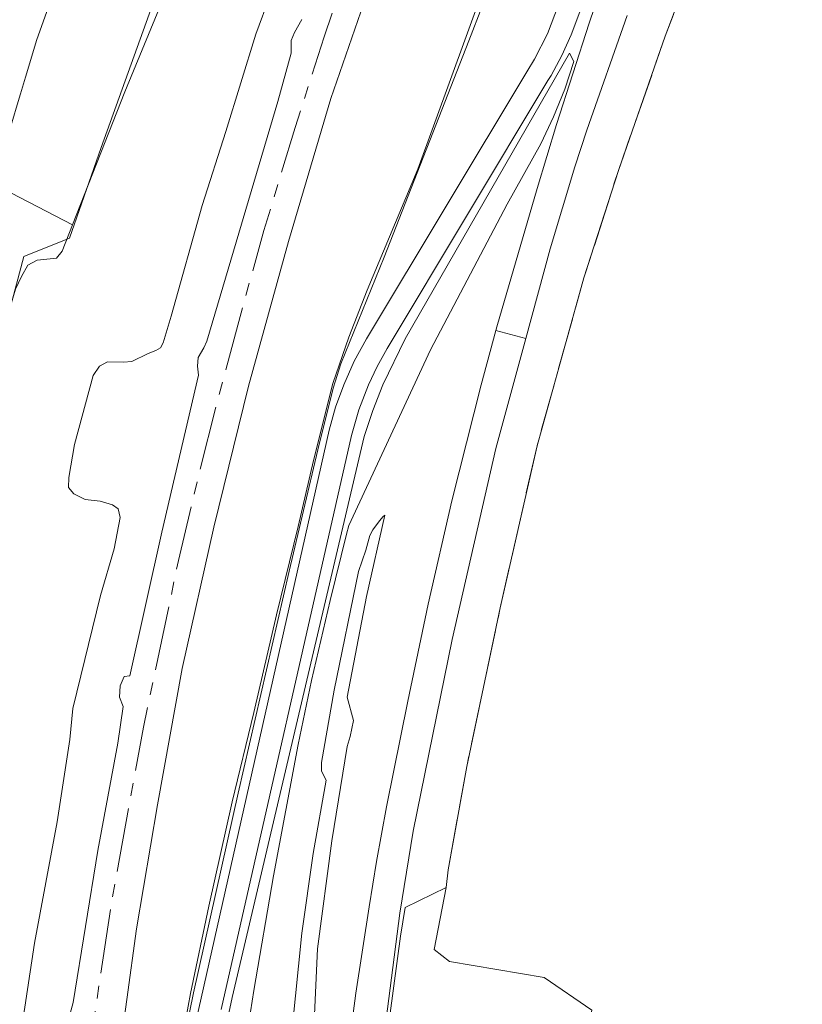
# Model space of a CAD drawing. Header units: metres. Extents: x 110065 to 112666, y 425872 to 427362.
# Tile 11 of 104: x 110489 to 110611, y 426653 to 426807. Entities that reach past the tile are written whole.
import ezdxf

# ---------------------------------------------------------------- set-up
doc = ezdxf.new("R2010")
doc.units = ezdxf.units.M
doc.linetypes.add('AM-AS', pattern=[16, 10, -2, 2, -2])
doc.linetypes.add('IE-TERREINAFSCHEIDING', pattern=[10, 8, -2])
for name, color, linetype, lineweight in [('B-WE-AM-AS_SPOOR-G', 10, 'AM-AS', 18), ('B-WE-GR-GRAS-GV', 60, 'Continuous', 13), ('B-WE-IE-TERREINAFSCHEIDING-G', 210, 'IE-TERREINAFSCHEIDING', 18), ('B-WE-IE-TERREINAFSCHEIDING_KUNSTMATIG_HEKWERK-G', 20, 'IE-TERREINAFSCHEIDING-KUNSTMATIG', 18), ('B-WE-VH-ONVERHARD-GV', 252, 'Continuous', 18), ('B-WE-VH-VERHARDING_ASFALT-GV', 252, 'Continuous', 18), ('B-WE-VH-VERHARDING_GESLOTEN-GV', 7, 'Continuous', 18), ('B-WE-VH-VERHARDING_HALFVERHARDING-GV', 252, 'Continuous', 18)]:
    doc.layers.add(name, color=color, linetype=linetype, lineweight=lineweight)
doc.linetypes.add('IE-TERREINAFSCHEIDING-KUNSTMATIG', pattern='A,4,[82,NLCS.SHX,S=0.75,R=90,X=0,Y=0],4,-2', length=10)

msp = doc.modelspace()

# ---------------------------------------------------------------- linework, layer by layer
at = {"layer": 'B-WE-AM-AS_SPOOR-G', "flags": 128}
msp.add_lwpolyline([(110559.898, 426867.816), (110554.077, 426853.418), (110549.448, 426841.481), (110545.18, 426829.925), (110539.488, 426813.799), (110536.27, 426804.162), (110531.729, 426790.071), (110526.87, 426774.007), (110523.601, 426762.274), (110519.854, 426748.351), (110516.616, 426735.56), (110513.557, 426722.605), (110508.083, 426696.631), (110503.234, 426669.888), (110499.782, 426647.299), (110496.34, 426617.999), (110494.736, 426601.064), (110492.987, 426575.515), (110491.94, 426544.694), (110491.96, 426508.681), (110492.679, 426475.289), (110494.47, 426403.239), (110495.14, 426379.4), (110495.86, 426347.52), (110495.914, 426345.685)], dxfattribs=at)
at = {"layer": 'B-WE-GR-GRAS-GV', "flags": 128}
for points in [[(110546.558, 426652.119), (110548.145, 426664.082), (110548.868, 426668.536), (110555.289, 426671.66), (110555.569, 426674.408), (110558.493, 426690.531), (110563.688, 426715.226), (110569.424, 426740.462), (110576.728, 426766.624), (110582.108, 426783.384), (110589.412, 426804.312), (110600.515, 426833.595)], [(110548.503, 426827.02), (110537.292, 426794.59), (110530.71, 426772.316), (110524.49, 426749.768), (110519.081, 426727.828), (110514.145, 426705.773), (110510.285, 426684.554), (110507.034, 426665.236), (110504.012, 426643.233)], [(110499.134, 426825.2), (110491.435, 426803.619), (110484.703, 426781.284), (110497.067, 426774.905), (110505.207, 426795.641), (110512.936, 426814.436)], [(110539.413, 426641.746), (110541.206, 426655.232), (110543.282, 426668.678), (110544.393, 426675.706), (110545.978, 426684.258), (110549.311, 426700.681), (110552.477, 426715.801), (110556.128, 426731.912), (110560.706, 426750), (110562.994, 426758.434), (110563.157, 426759.025), (110569.458, 426780.57), (110572.47, 426790.514), (110577.572, 426806.327), (110582.748, 426821.614)], [(110530.095, 426816.683), (110525.586, 426804.604), (110520.922, 426789.436), (110517.252, 426777.913), (110512.442, 426760.682), (110511.185, 426756.515), (110510.762, 426755.735), (110510.04, 426755.301), (110508.854, 426754.877), (110506.29, 426753.59), (110504.987, 426753.499), (110502.506, 426753.546), (110501.272, 426752.899), (110500.259, 426751.405), (110497.357, 426740.67), (110496.474, 426735.537), (110496.419, 426733.997), (110497.234, 426732.999), (110499.03, 426732.137), (110501.354, 426731.864), (110503.268, 426731.274), (110504.174, 426730.659), (110504.48, 426729.331), (110503.528, 426724.451), (110501.389, 426717.151), (110497.093, 426699.548), (110496.632, 426694.731), (110494.662, 426681.91), (110491.127, 426663.011), (110488.956, 426648.563)], [(110488.956, 426648.563), (110491.127, 426663.011), (110494.662, 426681.91), (110496.632, 426694.731), (110497.093, 426699.548), (110501.389, 426717.151), (110503.528, 426724.451), (110504.48, 426729.331), (110504.174, 426730.659), (110503.268, 426731.274), (110501.354, 426731.864), (110499.03, 426732.137), (110497.234, 426732.999), (110496.419, 426733.997), (110496.474, 426735.537), (110497.357, 426740.67), (110500.259, 426751.405), (110501.272, 426752.899), (110502.506, 426753.546), (110504.987, 426753.499), (110506.29, 426753.59), (110508.854, 426754.877), (110510.04, 426755.301), (110510.762, 426755.735), (110511.185, 426756.515), (110512.442, 426760.682), (110517.252, 426777.913), (110520.922, 426789.436), (110525.586, 426804.604), (110530.095, 426816.683)], [(110512.936, 426814.436), (110505.207, 426795.641), (110497.067, 426774.905), (110495.448, 426770.78), (110494.563, 426769.719), (110491.56, 426769.414), (110491.56, 426769.414), (110491.56, 426769.414), (110490.1, 426768.632), (110489.088, 426766.857), (110488.181, 426764.88), (110483.742, 426750.29), (110478.364, 426730.691), (110477.162, 426723.043), (110477.434, 426721.241), (110478.484, 426720.67), (110479.951, 426720.188), (110481.208, 426719.634), (110482.185, 426718.495), (110482.331, 426713.397), (110481.763, 426707.076), (110476.913, 426682.741), (110472.627, 426657.847), (110470.161, 426638.645)], [(110516.238, 426650.72), (110537.045, 426742.926), (110538.045, 426746.504), (110539.303, 426750), (110540.944, 426753.653), (110542.866, 426757.167), (110567.859, 426798.752), (110569.05, 426800.689), (110571.059, 426804.654), (110574.08, 426812.674)], [(110577.893, 426812.96), (110574.728, 426804.475), (110573.312, 426801.261), (110571.615, 426798.186), (110571.113, 426797.385), (110546.07, 426755.611), (110544.516, 426752.855), (110543.151, 426750), (110541.648, 426746.107), (110540.495, 426742.097), (110520.226, 426652.675)], [(110561.032, 426811.556), (110550.835, 426783.561), (110542.94, 426764.736), (110540.108, 426757.393), (110537.589, 426750.163), (110534.601, 426738.21), (110532.231, 426727.886), (110528.854, 426714.139), (110525.306, 426698.936), (110521.918, 426685.016), (110518.286, 426668.745), (110515.444, 426655.165), (110513.627, 426645.312)], [(110513.627, 426645.312), (110515.444, 426655.165), (110518.286, 426668.745), (110521.918, 426685.016), (110525.306, 426698.936), (110528.854, 426714.139), (110532.231, 426727.886), (110534.601, 426738.21), (110537.589, 426750.163), (110540.108, 426757.393), (110542.94, 426764.736), (110550.835, 426783.561), (110561.032, 426811.556)], [(110583.453, 426807.487), (110577.178, 426789.648), (110575.305, 426783.952), (110571.478, 426771.17), (110567.664, 426757.168), (110563.002, 426740.056), (110556.226, 426710.323), (110550.11, 426680.447), (110548.03, 426667.663), (110544.849, 426642.676)], [(110496.667, 426652.065), (110497.138, 426653.767), (110501, 426677.422), (110504.09, 426694.161), (110504.944, 426699.846), (110504.374, 426701.345), (110504.476, 426703.112), (110505.106, 426704.542), (110505.965, 426704.646), (110510.978, 426727.008), (110516.682, 426751.476), (110516.546, 426752.906), (110516.621, 426754.215), (110517.519, 426755.739), (110517.972, 426756.763), (110529.037, 426794.096), (110531.136, 426801.635), (110531.097, 426803.607), (110531.63, 426804.868), (110532.776, 426806.903)], [(110523.469, 426644.018), (110525.279, 426655.622), (110528.364, 426673.508), (110532.202, 426693.969), (110534.289, 426703.894), (110537.171, 426716.379), (110539.762, 426726.736), (110540.119, 426728.048), (110552.824, 426755.452), (110564.786, 426778.141), (110570.007, 426787.511), (110571.998, 426791.722), (110573.737, 426796.043), (110575.186, 426800.318), (110575.186, 426800.318), (110575.186, 426800.318), (110574.5, 426801.643), (110548.896, 426757.164), (110545.419, 426750), (110543.841, 426745.999), (110542.48, 426741.919), (110521.907, 426654.551), (110520.426, 426647.453)], [(110520.426, 426647.453), (110521.907, 426654.551), (110542.48, 426741.919), (110543.841, 426745.999), (110545.419, 426750), (110548.896, 426757.164), (110574.5, 426801.643), (110575.186, 426800.318), (110573.737, 426796.043), (110571.998, 426791.722), (110570.007, 426787.511), (110564.786, 426778.141), (110552.824, 426755.452), (110540.119, 426728.048), (110539.762, 426726.736), (110537.171, 426716.379), (110534.289, 426703.894), (110532.202, 426693.969), (110528.364, 426673.508), (110525.279, 426655.622), (110523.469, 426644.018)], [(110534.298, 426641.613), (110535.238, 426662.097), (110537.442, 426678.96), (110539.837, 426693.648), (110540.321, 426695.216), (110540.816, 426697.675), (110539.817, 426701.332), (110542.876, 426717.024), (110542.876, 426717.024), (110542.876, 426717.024), (110545.718, 426729.647), (110545.471, 426729.485), (110544.873, 426728.812), (110543.827, 426727.392), (110543.382, 426726.507), (110542.729, 426724.223), (110541.592, 426720.878), (110537.829, 426702.437), (110535.843, 426691.124), (110535.825, 426689.808), (110536.547, 426688.408), (110534.551, 426676.991), (110532.772, 426664.545), (110531.296, 426649.678)], [(110531.296, 426649.678), (110532.772, 426664.545), (110534.551, 426676.991), (110536.547, 426688.408), (110535.825, 426689.808), (110535.843, 426691.124), (110537.829, 426702.437), (110541.592, 426720.878), (110542.729, 426724.223), (110543.382, 426726.507), (110543.827, 426727.392), (110544.873, 426728.812), (110545.471, 426729.485), (110545.718, 426729.647), (110542.876, 426717.024), (110539.817, 426701.332), (110540.816, 426697.675), (110540.321, 426695.216), (110539.837, 426693.648), (110537.442, 426678.96), (110535.238, 426662.097), (110534.298, 426641.613)]]:
    msp.add_lwpolyline(points, dxfattribs=at)
msp.add_lwpolyline([(110545.111, 426638.937), (110545.69, 426638.63), (110569.832, 426635.267), (110570.131, 426637.413), (110566.17, 426637.939), (110567.836, 426650.481), (110577.192, 426649.238), (110577.964, 426652.575), (110570.55, 426657.641), (110555.809, 426660.154), (110553.406, 426662.032), (110555.289, 426671.66), (110548.868, 426668.536), (110548.145, 426664.082), (110546.558, 426652.119), (110545.111, 426638.937), (110545.111, 426638.937)], close=True, dxfattribs=at)
at = {"layer": 'B-WE-IE-TERREINAFSCHEIDING-G', "flags": 128}
msp.add_lwpolyline([(110555.569, 426674.408), (110558.493, 426690.531), (110563.688, 426715.226), (110569.424, 426740.462), (110572.087, 426750), (110576.728, 426766.624), (110582.108, 426783.384), (110589.412, 426804.312), (110600.515, 426833.595), (110610.767, 426857.739)], dxfattribs=at)
at = {"layer": 'B-WE-IE-TERREINAFSCHEIDING_KUNSTMATIG_HEKWERK-G', "flags": 128}
for points in [[(110554.325, 426868.701), (110547.458, 426871.853), (110533.896, 426877.558), (110528.369, 426861.567), (110501.501, 426786.926), (110496.568, 426772.806), (110489.457, 426769.973), (110476.369, 426720.781), (110479.71, 426715.889), (110475.73, 426689.775), (110469.468, 426650.017), (110466.148, 426628.409), (110464.11, 426613.728), (110461.717, 426594.318), (110460.527, 426580.978), (110460.115, 426573.404), (110459.885, 426562.61), (110461.022, 426529.105), (110462.575, 426492.457), (110463.966, 426452.528), (110465.902, 426405.459), (110466.281, 426398.025), (110467.718, 426389.258), (110467.93, 426379.214), (110467.565, 426377.958), (110467.85, 426370.634), (110469.059, 426350.948), (110469.466, 426348.705), (110471.277, 426346.139), (110471.934, 426342.231), (110473.913, 426342.555)], [(110563.061, 426864.726), (110567.564, 426862.814), (110580.218, 426857.685), (110565.207, 426820.148), (110558.802, 426803.544), (110545.602, 426769.848), (110538.848, 426753.249), (110537.668, 426749.477), (110535.294, 426739.828), (110530.805, 426720.945), (110522.832, 426686.385), (110515.908, 426655.274), (110514.151, 426646.605), (110511.575, 426627.87), (110504.646, 426567.262), (110502.584, 426545.377), (110502.038, 426537.701), (110501.349, 426522.232), (110500.832, 426507.532), (110500.019, 426477.726), (110500.622, 426377.897), (110500.729, 426369.438), (110500.711, 426368.542), (110499.913, 426363.121), (110499.363, 426357.628), (110499.712, 426345.83)]]:
    msp.add_lwpolyline(points, dxfattribs=at)
at = {"layer": 'B-WE-VH-ONVERHARD-GV', "flags": 128}
msp.add_lwpolyline([(110488.181, 426764.88), (110489.088, 426766.857), (110490.1, 426768.632), (110491.56, 426769.414), (110494.563, 426769.719), (110495.448, 426770.78), (110497.067, 426774.905), (110497.067, 426774.905), (110497.067, 426774.905), (110484.703, 426781.284)], dxfattribs=at)
at = {"layer": 'B-WE-VH-VERHARDING_ASFALT-GV', "flags": 128}
msp.add_lwpolyline([(110544.849, 426642.676), (110548.03, 426667.663), (110550.11, 426680.447), (110556.226, 426710.323), (110563.002, 426740.056), (110567.664, 426757.168), (110567.664, 426757.168), (110567.664, 426757.168), (110562.994, 426758.434), (110560.706, 426750), (110556.128, 426731.912), (110552.477, 426715.801), (110549.311, 426700.681), (110545.978, 426684.258), (110544.393, 426675.706), (110543.282, 426668.678), (110541.206, 426655.232), (110539.413, 426641.746)], dxfattribs=at)
at = {"layer": 'B-WE-VH-VERHARDING_GESLOTEN-GV', "flags": 128}
for points in [[(110458.256, 426637.367), (110459.576, 426655.313), (110461.593, 426673.194), (110464.303, 426690.983), (110467.398, 426708.883), (110470.919, 426726.703), (110474.865, 426744.435), (110476.195, 426750), (110481.732, 426771.426), (110484.703, 426781.284), (110491.435, 426803.619), (110499.134, 426825.2)], [(110582.748, 426821.614), (110577.572, 426806.327), (110572.47, 426790.514), (110569.458, 426780.57), (110563.157, 426759.025), (110562.994, 426758.434), (110562.994, 426758.434), (110562.994, 426758.434), (110567.664, 426757.168), (110571.478, 426771.17), (110575.305, 426783.952), (110577.178, 426789.648), (110583.453, 426807.487)], [(110574.08, 426812.674), (110571.059, 426804.654), (110569.05, 426800.689), (110567.859, 426798.752), (110542.866, 426757.167), (110540.944, 426753.653), (110539.303, 426750), (110538.045, 426746.504), (110537.045, 426742.926), (110516.238, 426650.72)], [(110520.226, 426652.675), (110540.495, 426742.097), (110541.648, 426746.107), (110543.151, 426750), (110544.516, 426752.855), (110546.07, 426755.611), (110571.113, 426797.385), (110571.615, 426798.186), (110573.312, 426801.261), (110574.728, 426804.475), (110577.893, 426812.96)]]:
    msp.add_lwpolyline(points, dxfattribs=at)
at = {"layer": 'B-WE-VH-VERHARDING_HALFVERHARDING-GV', "flags": 128}
for points in [[(110504.012, 426643.233), (110507.034, 426665.236), (110510.285, 426684.554), (110514.145, 426705.773), (110519.081, 426727.828), (110524.49, 426749.768), (110530.71, 426772.316), (110537.292, 426794.59), (110548.503, 426827.02)], [(110532.776, 426806.903), (110531.63, 426804.868), (110531.097, 426803.607), (110531.136, 426801.635), (110529.037, 426794.096), (110517.972, 426756.763), (110517.519, 426755.739), (110516.621, 426754.215), (110516.546, 426752.906), (110516.682, 426751.476), (110510.978, 426727.008), (110505.965, 426704.646), (110505.106, 426704.542), (110504.476, 426703.112), (110504.374, 426701.345), (110504.944, 426699.846), (110504.09, 426694.161), (110501, 426677.422), (110497.138, 426653.767), (110496.667, 426652.065)]]:
    msp.add_lwpolyline(points, dxfattribs=at)

doc.saveas('drawing.dxf')
